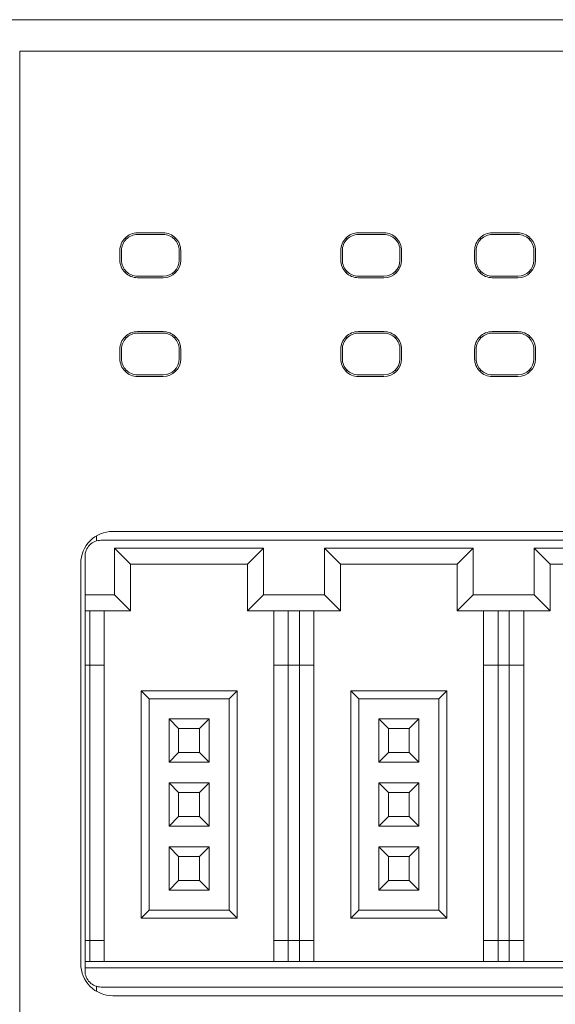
# Model space of a CAD drawing. Header units: millimetres. Extents: x -1146 to -167, y 277 to 699.
# Tile 32 of 40: x -444 to -427, y 465 to 496. Entities that reach past the tile are written whole.
import ezdxf

# ---------------------------------------------------------------- set-up
doc = ezdxf.new("R2010")
doc.units = ezdxf.units.MM
doc.header["$MEASUREMENT"] = 0

msp = doc.modelspace()

# ---------------------------------------------------------------- linework, layer by layer
at = {"lineweight": 18}
for points, knots in [([(-446.154, 495.546), (-446.147, 495.546), (-446.14, 495.546), (-446.133, 495.546), (-446.133, 495.546), (-446.093, 495.546), (-446.046, 495.546), (-445.993, 495.546), (-445.993, 495.546), (-445.94, 495.546), (-445.88, 495.546), (-445.814, 495.546), (-445.814, 495.546), (-445.781, 495.546), (-445.745, 495.546), (-445.709, 495.546), (-445.709, 495.546), (-445.673, 495.546), (-445.635, 495.546), (-445.596, 495.546), (-445.596, 495.546), (-445.439, 495.546), (-445.26, 495.546), (-445.059, 495.546), (-445.059, 495.546), (-445.009, 495.546), (-444.958, 495.546), (-444.905, 495.546), (-444.905, 495.546), (-444.852, 495.546), (-444.798, 495.546), (-444.743, 495.546), (-444.743, 495.546), (-444.633, 495.546), (-444.52, 495.546), (-444.403, 495.546), (-444.403, 495.546), (-444.286, 495.546), (-444.165, 495.546), (-444.041, 495.546), (-444.041, 495.546), (-443.978, 495.546), (-443.915, 495.546), (-443.851, 495.546), (-443.851, 495.546), (-443.787, 495.546), (-443.722, 495.546), (-443.657, 495.546), (-443.657, 495.546), (-443.526, 495.546), (-443.393, 495.546), (-443.26, 495.546), (-443.26, 495.546), (-443.126, 495.546), (-442.991, 495.546), (-442.855, 495.546), (-442.855, 495.546), (-442.821, 495.546), (-442.786, 495.546), (-442.752, 495.546), (-442.752, 495.546), (-442.718, 495.546), (-442.683, 495.546), (-442.649, 495.546), (-442.649, 495.546), (-442.58, 495.546), (-442.51, 495.546), (-442.441, 495.546), (-442.441, 495.546), (-442.371, 495.546), (-442.301, 495.546), (-442.231, 495.546), (-442.231, 495.546), (-442.162, 495.546), (-442.092, 495.546), (-442.022, 495.546), (-442.022, 495.546), (-441.952, 495.546), (-441.883, 495.546), (-441.813, 495.546), (-441.813, 495.546), (-441.743, 495.546), (-441.674, 495.546), (-441.604, 495.546), (-441.604, 495.546), (-441.464, 495.546), (-441.325, 495.546), (-441.185, 495.546), (-441.185, 495.546), (-438.954, 495.546), (-436.722, 495.546), (-434.49, 495.546), (-434.49, 495.546), (-430.027, 495.546), (-425.564, 495.546), (-421.101, 495.546)], [0, 0, 0, 0, 0.041667, 0.041667, 0.041667, 0.041667, 0.083333, 0.083333, 0.083333, 0.083333, 0.125, 0.125, 0.125, 0.125, 0.166667, 0.166667, 0.166667, 0.166667, 0.208333, 0.208333, 0.208333, 0.208333, 0.25, 0.25, 0.25, 0.25, 0.291667, 0.291667, 0.291667, 0.291667, 0.333333, 0.333333, 0.333333, 0.333333, 0.375, 0.375, 0.375, 0.375, 0.416667, 0.416667, 0.416667, 0.416667, 0.458333, 0.458333, 0.458333, 0.458333, 0.5, 0.5, 0.5, 0.5, 0.541667, 0.541667, 0.541667, 0.541667, 0.583333, 0.583333, 0.583333, 0.583333, 0.625, 0.625, 0.625, 0.625, 0.666667, 0.666667, 0.666667, 0.666667, 0.708333, 0.708333, 0.708333, 0.708333, 0.75, 0.75, 0.75, 0.75, 0.791667, 0.791667, 0.791667, 0.791667, 0.833333, 0.833333, 0.833333, 0.833333, 0.875, 0.875, 0.875, 0.875, 0.916667, 0.916667, 0.916667, 0.916667, 0.958333, 0.958333, 0.958333, 0.958333, 1, 1, 1, 1]), ([(-440.525, 488.888), (-440.671, 488.888), (-440.811, 488.83), (-440.914, 488.727), (-440.914, 488.727), (-441.017, 488.624), (-441.075, 488.484), (-441.075, 488.338)], [0, 0, 0, 0, 0.5, 0.5, 0.5, 0.5, 1, 1, 1, 1]), ([(-439.175, 488.338), (-439.175, 488.484), (-439.233, 488.624), (-439.336, 488.727), (-439.336, 488.727), (-439.439, 488.83), (-439.579, 488.888), (-439.725, 488.888)], [0, 0, 0, 0, 0.5, 0.5, 0.5, 0.5, 1, 1, 1, 1]), ([(-433.628, 488.888), (-433.774, 488.888), (-433.913, 488.83), (-434.017, 488.727), (-434.017, 488.727), (-434.12, 488.624), (-434.178, 488.484), (-434.178, 488.338)], [0, 0, 0, 0, 0.5, 0.5, 0.5, 0.5, 1, 1, 1, 1]), ([(-432.278, 488.338), (-432.278, 488.484), (-432.336, 488.624), (-432.439, 488.727), (-432.439, 488.727), (-432.542, 488.83), (-432.682, 488.888), (-432.828, 488.888)], [0, 0, 0, 0, 0.5, 0.5, 0.5, 0.5, 1, 1, 1, 1]), ([(-429.447, 488.888), (-429.593, 488.888), (-429.733, 488.83), (-429.836, 488.727), (-429.836, 488.727), (-429.939, 488.624), (-429.997, 488.484), (-429.997, 488.338)], [0, 0, 0, 0, 0.5, 0.5, 0.5, 0.5, 1, 1, 1, 1]), ([(-428.097, 488.338), (-428.097, 488.484), (-428.155, 488.624), (-428.258, 488.727), (-428.258, 488.727), (-428.361, 488.83), (-428.501, 488.888), (-428.647, 488.888)], [0, 0, 0, 0, 0.5, 0.5, 0.5, 0.5, 1, 1, 1, 1]), ([(-440.525, 488.838), (-440.657, 488.838), (-440.785, 488.785), (-440.878, 488.692), (-440.878, 488.692), (-440.972, 488.598), (-441.025, 488.471), (-441.025, 488.338)], [0, 0, 0, 0, 0.5, 0.5, 0.5, 0.5, 1, 1, 1, 1]), ([(-439.225, 488.338), (-439.225, 488.471), (-439.277, 488.598), (-439.371, 488.692), (-439.371, 488.692), (-439.465, 488.785), (-439.592, 488.838), (-439.725, 488.838)], [0, 0, 0, 0, 0.5, 0.5, 0.5, 0.5, 1, 1, 1, 1]), ([(-433.628, 488.838), (-433.76, 488.838), (-433.887, 488.785), (-433.981, 488.692), (-433.981, 488.692), (-434.075, 488.598), (-434.128, 488.471), (-434.128, 488.338)], [0, 0, 0, 0, 0.5, 0.5, 0.5, 0.5, 1, 1, 1, 1]), ([(-432.328, 488.338), (-432.328, 488.471), (-432.38, 488.598), (-432.474, 488.692), (-432.474, 488.692), (-432.568, 488.785), (-432.695, 488.838), (-432.828, 488.838)], [0, 0, 0, 0, 0.5, 0.5, 0.5, 0.5, 1, 1, 1, 1]), ([(-429.447, 488.838), (-429.579, 488.838), (-429.707, 488.785), (-429.8, 488.692), (-429.8, 488.692), (-429.894, 488.598), (-429.947, 488.471), (-429.947, 488.338)], [0, 0, 0, 0, 0.5, 0.5, 0.5, 0.5, 1, 1, 1, 1]), ([(-428.147, 488.338), (-428.147, 488.471), (-428.199, 488.598), (-428.293, 488.692), (-428.293, 488.692), (-428.387, 488.785), (-428.514, 488.838), (-428.647, 488.838)], [0, 0, 0, 0, 0.5, 0.5, 0.5, 0.5, 1, 1, 1, 1]), ([(-441.075, 488.038), (-441.075, 487.892), (-441.017, 487.752), (-440.914, 487.649), (-440.914, 487.649), (-440.811, 487.546), (-440.671, 487.488), (-440.525, 487.488)], [0, 0, 0, 0, 0.5, 0.5, 0.5, 0.5, 1, 1, 1, 1]), ([(-441.025, 488.038), (-441.025, 487.905), (-440.972, 487.778), (-440.878, 487.684), (-440.878, 487.684), (-440.785, 487.591), (-440.657, 487.538), (-440.525, 487.538)], [0, 0, 0, 0, 0.5, 0.5, 0.5, 0.5, 1, 1, 1, 1]), ([(-434.178, 488.038), (-434.178, 487.892), (-434.12, 487.752), (-434.017, 487.649), (-434.017, 487.649), (-433.913, 487.546), (-433.774, 487.488), (-433.628, 487.488)], [0, 0, 0, 0, 0.5, 0.5, 0.5, 0.5, 1, 1, 1, 1]), ([(-434.128, 488.038), (-434.128, 487.905), (-434.075, 487.778), (-433.981, 487.684), (-433.981, 487.684), (-433.887, 487.591), (-433.76, 487.538), (-433.628, 487.538)], [0, 0, 0, 0, 0.5, 0.5, 0.5, 0.5, 1, 1, 1, 1]), ([(-429.997, 488.038), (-429.997, 487.892), (-429.939, 487.752), (-429.836, 487.649), (-429.836, 487.649), (-429.733, 487.546), (-429.593, 487.488), (-429.447, 487.488)], [0, 0, 0, 0, 0.5, 0.5, 0.5, 0.5, 1, 1, 1, 1]), ([(-429.947, 488.038), (-429.947, 487.905), (-429.894, 487.778), (-429.8, 487.684), (-429.8, 487.684), (-429.707, 487.591), (-429.579, 487.538), (-429.447, 487.538)], [0, 0, 0, 0, 0.5, 0.5, 0.5, 0.5, 1, 1, 1, 1]), ([(-440.525, 485.806), (-440.671, 485.806), (-440.811, 485.748), (-440.914, 485.644), (-440.914, 485.644), (-441.017, 485.541), (-441.075, 485.401), (-441.075, 485.255)], [0, 0, 0, 0, 0.5, 0.5, 0.5, 0.5, 1, 1, 1, 1]), ([(-439.175, 485.255), (-439.175, 485.401), (-439.233, 485.541), (-439.336, 485.644), (-439.336, 485.644), (-439.439, 485.748), (-439.579, 485.806), (-439.725, 485.806)], [0, 0, 0, 0, 0.5, 0.5, 0.5, 0.5, 1, 1, 1, 1]), ([(-433.628, 485.806), (-433.774, 485.806), (-433.913, 485.748), (-434.017, 485.644), (-434.017, 485.644), (-434.12, 485.541), (-434.178, 485.401), (-434.178, 485.255)], [0, 0, 0, 0, 0.5, 0.5, 0.5, 0.5, 1, 1, 1, 1]), ([(-432.278, 485.255), (-432.278, 485.401), (-432.336, 485.541), (-432.439, 485.644), (-432.439, 485.644), (-432.542, 485.748), (-432.682, 485.806), (-432.828, 485.806)], [0, 0, 0, 0, 0.5, 0.5, 0.5, 0.5, 1, 1, 1, 1]), ([(-429.447, 485.806), (-429.593, 485.806), (-429.733, 485.748), (-429.836, 485.644), (-429.836, 485.644), (-429.939, 485.541), (-429.997, 485.401), (-429.997, 485.255)], [0, 0, 0, 0, 0.5, 0.5, 0.5, 0.5, 1, 1, 1, 1]), ([(-428.097, 485.255), (-428.097, 485.401), (-428.155, 485.541), (-428.258, 485.644), (-428.258, 485.644), (-428.361, 485.748), (-428.501, 485.806), (-428.647, 485.806)], [0, 0, 0, 0, 0.5, 0.5, 0.5, 0.5, 1, 1, 1, 1]), ([(-440.525, 485.755), (-440.657, 485.755), (-440.785, 485.703), (-440.878, 485.609), (-440.878, 485.609), (-440.972, 485.515), (-441.025, 485.388), (-441.025, 485.255)], [0, 0, 0, 0, 0.5, 0.5, 0.5, 0.5, 1, 1, 1, 1]), ([(-439.225, 485.255), (-439.225, 485.388), (-439.277, 485.515), (-439.371, 485.609), (-439.371, 485.609), (-439.465, 485.703), (-439.592, 485.755), (-439.725, 485.755)], [0, 0, 0, 0, 0.5, 0.5, 0.5, 0.5, 1, 1, 1, 1]), ([(-433.628, 485.755), (-433.76, 485.755), (-433.887, 485.703), (-433.981, 485.609), (-433.981, 485.609), (-434.075, 485.515), (-434.128, 485.388), (-434.128, 485.255)], [0, 0, 0, 0, 0.5, 0.5, 0.5, 0.5, 1, 1, 1, 1]), ([(-432.328, 485.255), (-432.328, 485.388), (-432.38, 485.515), (-432.474, 485.609), (-432.474, 485.609), (-432.568, 485.703), (-432.695, 485.755), (-432.828, 485.755)], [0, 0, 0, 0, 0.5, 0.5, 0.5, 0.5, 1, 1, 1, 1]), ([(-429.447, 485.755), (-429.579, 485.755), (-429.707, 485.703), (-429.8, 485.609), (-429.8, 485.609), (-429.894, 485.515), (-429.947, 485.388), (-429.947, 485.255)], [0, 0, 0, 0, 0.5, 0.5, 0.5, 0.5, 1, 1, 1, 1]), ([(-428.147, 485.255), (-428.147, 485.388), (-428.199, 485.515), (-428.293, 485.609), (-428.293, 485.609), (-428.387, 485.703), (-428.514, 485.755), (-428.647, 485.755)], [0, 0, 0, 0, 0.5, 0.5, 0.5, 0.5, 1, 1, 1, 1]), ([(-441.075, 484.955), (-441.075, 484.81), (-441.017, 484.67), (-440.914, 484.567), (-440.914, 484.567), (-440.811, 484.463), (-440.671, 484.405), (-440.525, 484.405)], [0, 0, 0, 0, 0.5, 0.5, 0.5, 0.5, 1, 1, 1, 1]), ([(-441.025, 484.955), (-441.025, 484.823), (-440.972, 484.696), (-440.878, 484.602), (-440.878, 484.602), (-440.785, 484.508), (-440.657, 484.455), (-440.525, 484.455)], [0, 0, 0, 0, 0.5, 0.5, 0.5, 0.5, 1, 1, 1, 1]), ([(-434.178, 484.955), (-434.178, 484.81), (-434.12, 484.67), (-434.017, 484.567), (-434.017, 484.567), (-433.913, 484.463), (-433.774, 484.405), (-433.628, 484.405)], [0, 0, 0, 0, 0.5, 0.5, 0.5, 0.5, 1, 1, 1, 1]), ([(-434.128, 484.955), (-434.128, 484.823), (-434.075, 484.696), (-433.981, 484.602), (-433.981, 484.602), (-433.887, 484.508), (-433.76, 484.455), (-433.628, 484.455)], [0, 0, 0, 0, 0.5, 0.5, 0.5, 0.5, 1, 1, 1, 1]), ([(-429.997, 484.955), (-429.997, 484.81), (-429.939, 484.67), (-429.836, 484.567), (-429.836, 484.567), (-429.733, 484.463), (-429.593, 484.405), (-429.447, 484.405)], [0, 0, 0, 0, 0.5, 0.5, 0.5, 0.5, 1, 1, 1, 1]), ([(-429.947, 484.955), (-429.947, 484.823), (-429.894, 484.696), (-429.8, 484.602), (-429.8, 484.602), (-429.707, 484.508), (-429.579, 484.455), (-429.447, 484.455)], [0, 0, 0, 0, 0.5, 0.5, 0.5, 0.5, 1, 1, 1, 1]), ([(-441.298, 479.567), (-441.563, 479.567), (-441.818, 479.462), (-442.005, 479.274), (-442.005, 479.274), (-442.193, 479.086), (-442.298, 478.832), (-442.298, 478.567)], [0, 0, 0, 0, 0.5, 0.5, 0.5, 0.5, 1, 1, 1, 1]), ([(-441.665, 479.289), (-441.797, 479.289), (-441.924, 479.236), (-442.018, 479.143), (-442.018, 479.143), (-442.112, 479.049), (-442.165, 478.922), (-442.165, 478.789)], [0, 0, 0, 0, 0.5, 0.5, 0.5, 0.5, 1, 1, 1, 1]), ([(-442.298, 466.067), (-442.298, 465.802), (-442.193, 465.547), (-442.005, 465.36), (-442.005, 465.36), (-441.818, 465.172), (-441.563, 465.067), (-441.298, 465.067)], [0, 0, 0, 0, 0.5, 0.5, 0.5, 0.5, 1, 1, 1, 1]), ([(-442.165, 465.839), (-442.165, 465.706), (-442.112, 465.579), (-442.018, 465.486), (-442.018, 465.486), (-441.924, 465.392), (-441.797, 465.339), (-441.665, 465.339)], [0, 0, 0, 0, 0.5, 0.5, 0.5, 0.5, 1, 1, 1, 1])]:
    msp.add_open_spline(points, degree=3, knots=knots, dxfattribs=at)
for points in [[(-444.203, 494.567), (-444.203, 494.567), (-387.998, 494.567), (-387.998, 494.567)], [(-387.998, 494.567), (-387.998, 494.567), (-444.203, 494.567), (-444.203, 494.567)], [(-444.203, 492.567), (-444.203, 492.567), (-444.203, 494.567), (-444.203, 494.567)], [(-444.203, 442.567), (-444.203, 442.567), (-444.203, 492.567), (-444.203, 492.567)], [(-440.525, 488.888), (-440.525, 488.888), (-439.725, 488.888), (-439.725, 488.888)], [(-433.628, 488.888), (-433.628, 488.888), (-432.828, 488.888), (-432.828, 488.888)], [(-429.447, 488.888), (-429.447, 488.888), (-428.647, 488.888), (-428.647, 488.888)], [(-440.913, 488.726), (-440.913, 488.726), (-440.878, 488.692), (-440.878, 488.692)], [(-439.725, 488.838), (-439.725, 488.838), (-440.525, 488.838), (-440.525, 488.838)], [(-439.371, 488.692), (-439.371, 488.692), (-439.336, 488.726), (-439.336, 488.726)], [(-434.016, 488.726), (-434.016, 488.726), (-433.981, 488.692), (-433.981, 488.692)], [(-433.628, 488.838), (-433.628, 488.838), (-432.828, 488.838), (-432.828, 488.838)], [(-432.474, 488.692), (-432.474, 488.692), (-432.439, 488.726), (-432.439, 488.726)], [(-429.8, 488.692), (-429.8, 488.692), (-429.835, 488.726), (-429.835, 488.726)], [(-429.447, 488.838), (-429.447, 488.838), (-428.647, 488.838), (-428.647, 488.838)], [(-428.259, 488.726), (-428.259, 488.726), (-428.293, 488.692), (-428.293, 488.692)], [(-441.075, 488.338), (-441.075, 488.338), (-441.075, 488.038), (-441.075, 488.038)], [(-441.025, 488.338), (-441.025, 488.338), (-441.025, 488.038), (-441.025, 488.038)], [(-439.225, 488.038), (-439.225, 488.038), (-439.225, 488.338), (-439.225, 488.338)], [(-439.175, 488.338), (-439.175, 488.338), (-439.175, 488.038), (-439.175, 488.038)], [(-434.178, 488.338), (-434.178, 488.338), (-434.178, 488.038), (-434.178, 488.038)], [(-434.128, 488.038), (-434.128, 488.038), (-434.128, 488.338), (-434.128, 488.338)], [(-432.328, 488.338), (-432.328, 488.338), (-432.328, 488.038), (-432.328, 488.038)], [(-432.278, 488.338), (-432.278, 488.338), (-432.278, 488.038), (-432.278, 488.038)], [(-429.997, 488.338), (-429.997, 488.338), (-429.997, 488.038), (-429.997, 488.038)], [(-429.947, 488.038), (-429.947, 488.038), (-429.947, 488.338), (-429.947, 488.338)], [(-428.147, 488.338), (-428.147, 488.338), (-428.147, 488.038), (-428.147, 488.038)], [(-428.097, 488.338), (-428.097, 488.338), (-428.097, 488.038), (-428.097, 488.038)], [(-439.725, 487.538), (-439.449, 487.538), (-439.225, 487.762), (-439.225, 488.038)], [(-439.725, 487.488), (-439.421, 487.488), (-439.175, 487.734), (-439.175, 488.038)], [(-432.828, 487.538), (-432.551, 487.538), (-432.328, 487.762), (-432.328, 488.038)], [(-432.828, 487.488), (-432.524, 487.488), (-432.278, 487.734), (-432.278, 488.038)], [(-428.647, 487.538), (-428.371, 487.538), (-428.147, 487.762), (-428.147, 488.038)], [(-428.647, 487.488), (-428.343, 487.488), (-428.097, 487.734), (-428.097, 488.038)], [(-440.913, 487.65), (-440.913, 487.65), (-440.878, 487.684), (-440.878, 487.684)], [(-439.371, 487.684), (-439.371, 487.684), (-439.336, 487.65), (-439.336, 487.65)], [(-433.981, 487.684), (-433.981, 487.684), (-434.016, 487.65), (-434.016, 487.65)], [(-432.439, 487.65), (-432.439, 487.65), (-432.474, 487.684), (-432.474, 487.684)], [(-429.835, 487.65), (-429.835, 487.65), (-429.8, 487.684), (-429.8, 487.684)], [(-428.293, 487.684), (-428.293, 487.684), (-428.259, 487.65), (-428.259, 487.65)], [(-440.525, 487.538), (-440.525, 487.538), (-439.725, 487.538), (-439.725, 487.538)], [(-440.525, 487.488), (-440.525, 487.488), (-439.725, 487.488), (-439.725, 487.488)], [(-432.828, 487.538), (-432.828, 487.538), (-433.628, 487.538), (-433.628, 487.538)], [(-433.628, 487.488), (-433.628, 487.488), (-432.828, 487.488), (-432.828, 487.488)], [(-428.647, 487.538), (-428.647, 487.538), (-429.447, 487.538), (-429.447, 487.538)], [(-429.447, 487.488), (-429.447, 487.488), (-428.647, 487.488), (-428.647, 487.488)], [(-440.525, 485.806), (-440.525, 485.806), (-439.725, 485.806), (-439.725, 485.806)], [(-433.628, 485.806), (-433.628, 485.806), (-432.828, 485.806), (-432.828, 485.806)], [(-429.447, 485.806), (-429.447, 485.806), (-428.647, 485.806), (-428.647, 485.806)], [(-440.878, 485.609), (-440.878, 485.609), (-440.913, 485.644), (-440.913, 485.644)], [(-440.525, 485.755), (-440.525, 485.755), (-439.725, 485.755), (-439.725, 485.755)], [(-439.371, 485.609), (-439.371, 485.609), (-439.336, 485.644), (-439.336, 485.644)], [(-433.981, 485.609), (-433.981, 485.609), (-434.016, 485.644), (-434.016, 485.644)], [(-433.628, 485.755), (-433.628, 485.755), (-432.828, 485.755), (-432.828, 485.755)], [(-432.439, 485.644), (-432.439, 485.644), (-432.474, 485.609), (-432.474, 485.609)], [(-429.8, 485.609), (-429.8, 485.609), (-429.835, 485.644), (-429.835, 485.644)], [(-429.447, 485.755), (-429.447, 485.755), (-428.647, 485.755), (-428.647, 485.755)], [(-428.259, 485.644), (-428.259, 485.644), (-428.293, 485.609), (-428.293, 485.609)], [(-441.075, 485.255), (-441.075, 485.255), (-441.075, 484.955), (-441.075, 484.955)], [(-441.025, 484.955), (-441.025, 484.955), (-441.025, 485.255), (-441.025, 485.255)], [(-439.225, 485.255), (-439.225, 485.255), (-439.225, 484.955), (-439.225, 484.955)], [(-439.175, 485.255), (-439.175, 485.255), (-439.175, 484.955), (-439.175, 484.955)], [(-434.178, 485.255), (-434.178, 485.255), (-434.178, 484.955), (-434.178, 484.955)], [(-434.128, 484.955), (-434.128, 484.955), (-434.128, 485.255), (-434.128, 485.255)], [(-432.328, 485.255), (-432.328, 485.255), (-432.328, 484.955), (-432.328, 484.955)], [(-432.278, 485.255), (-432.278, 485.255), (-432.278, 484.955), (-432.278, 484.955)], [(-429.997, 485.255), (-429.997, 485.255), (-429.997, 484.955), (-429.997, 484.955)], [(-429.947, 484.955), (-429.947, 484.955), (-429.947, 485.255), (-429.947, 485.255)], [(-428.147, 485.255), (-428.147, 485.255), (-428.147, 484.955), (-428.147, 484.955)], [(-428.097, 485.255), (-428.097, 485.255), (-428.097, 484.955), (-428.097, 484.955)], [(-439.725, 484.455), (-439.449, 484.455), (-439.225, 484.679), (-439.225, 484.955)], [(-439.725, 484.405), (-439.421, 484.405), (-439.175, 484.652), (-439.175, 484.955)], [(-432.828, 484.455), (-432.551, 484.455), (-432.328, 484.679), (-432.328, 484.955)], [(-432.828, 484.405), (-432.524, 484.405), (-432.278, 484.652), (-432.278, 484.955)], [(-428.647, 484.455), (-428.371, 484.455), (-428.147, 484.679), (-428.147, 484.955)], [(-428.647, 484.405), (-428.343, 484.405), (-428.097, 484.652), (-428.097, 484.955)], [(-440.913, 484.567), (-440.913, 484.567), (-440.878, 484.602), (-440.878, 484.602)], [(-439.371, 484.602), (-439.371, 484.602), (-439.336, 484.567), (-439.336, 484.567)], [(-433.981, 484.602), (-433.981, 484.602), (-434.016, 484.567), (-434.016, 484.567)], [(-432.474, 484.602), (-432.474, 484.602), (-432.439, 484.567), (-432.439, 484.567)], [(-429.8, 484.602), (-429.8, 484.602), (-429.835, 484.567), (-429.835, 484.567)], [(-428.293, 484.602), (-428.293, 484.602), (-428.259, 484.567), (-428.259, 484.567)], [(-439.725, 484.455), (-439.725, 484.455), (-440.525, 484.455), (-440.525, 484.455)], [(-440.525, 484.405), (-440.525, 484.405), (-439.725, 484.405), (-439.725, 484.405)], [(-432.828, 484.455), (-432.828, 484.455), (-433.628, 484.455), (-433.628, 484.455)], [(-433.628, 484.405), (-433.628, 484.405), (-432.828, 484.405), (-432.828, 484.405)], [(-428.647, 484.455), (-428.647, 484.455), (-429.447, 484.455), (-429.447, 484.455)], [(-429.447, 484.405), (-429.447, 484.405), (-428.647, 484.405), (-428.647, 484.405)], [(-441.803, 479.269), (-441.803, 479.269), (-441.803, 479.429), (-441.803, 479.429)], [(-390.898, 479.567), (-390.898, 479.567), (-441.298, 479.567), (-441.298, 479.567)], [(-441.665, 479.289), (-441.665, 479.289), (-416.665, 479.289), (-416.665, 479.289)], [(-441.24, 479.039), (-441.24, 479.039), (-440.74, 478.539), (-440.74, 478.539)], [(-441.24, 477.589), (-441.24, 477.589), (-441.24, 479.039), (-441.24, 479.039)], [(-441.24, 479.039), (-441.24, 479.039), (-436.59, 479.039), (-436.59, 479.039)], [(-436.59, 479.039), (-436.59, 479.039), (-437.09, 478.539), (-437.09, 478.539)], [(-436.59, 479.039), (-436.59, 479.039), (-436.59, 477.589), (-436.59, 477.589)], [(-434.69, 477.589), (-434.69, 477.589), (-434.69, 479.039), (-434.69, 479.039)], [(-434.69, 479.039), (-434.69, 479.039), (-434.19, 478.539), (-434.19, 478.539)], [(-434.69, 479.039), (-434.69, 479.039), (-430.04, 479.039), (-430.04, 479.039)], [(-430.04, 479.039), (-430.04, 479.039), (-430.54, 478.539), (-430.54, 478.539)], [(-430.04, 479.039), (-430.04, 479.039), (-430.04, 477.589), (-430.04, 477.589)], [(-428.14, 477.589), (-428.14, 477.589), (-428.14, 479.039), (-428.14, 479.039)], [(-428.14, 479.039), (-428.14, 479.039), (-427.64, 478.539), (-427.64, 478.539)], [(-428.14, 479.039), (-428.14, 479.039), (-423.49, 479.039), (-423.49, 479.039)], [(-442.165, 477.589), (-442.165, 477.589), (-442.165, 478.789), (-442.165, 478.789)], [(-442.298, 466.067), (-442.298, 466.067), (-442.298, 478.567), (-442.298, 478.567)], [(-440.74, 477.089), (-440.74, 477.089), (-440.74, 478.539), (-440.74, 478.539)], [(-440.74, 478.539), (-440.74, 478.539), (-437.09, 478.539), (-437.09, 478.539)], [(-437.09, 478.539), (-437.09, 478.539), (-437.09, 477.089), (-437.09, 477.089)], [(-434.19, 477.089), (-434.19, 477.089), (-434.19, 478.539), (-434.19, 478.539)], [(-434.19, 478.539), (-434.19, 478.539), (-430.54, 478.539), (-430.54, 478.539)], [(-430.54, 478.539), (-430.54, 478.539), (-430.54, 477.089), (-430.54, 477.089)], [(-427.64, 477.089), (-427.64, 477.089), (-427.64, 478.539), (-427.64, 478.539)], [(-427.64, 478.539), (-427.64, 478.539), (-423.99, 478.539), (-423.99, 478.539)], [(-442.165, 477.089), (-442.165, 477.089), (-442.165, 477.589), (-442.165, 477.589)], [(-442.165, 477.589), (-442.165, 477.589), (-441.24, 477.589), (-441.24, 477.589)], [(-441.24, 477.589), (-441.24, 477.589), (-440.74, 477.089), (-440.74, 477.089)], [(-436.59, 477.589), (-436.59, 477.589), (-437.09, 477.089), (-437.09, 477.089)], [(-436.59, 477.589), (-436.59, 477.589), (-434.69, 477.589), (-434.69, 477.589)], [(-434.69, 477.589), (-434.69, 477.589), (-434.19, 477.089), (-434.19, 477.089)], [(-430.04, 477.589), (-430.04, 477.589), (-430.54, 477.089), (-430.54, 477.089)], [(-430.04, 477.589), (-430.04, 477.589), (-428.14, 477.589), (-428.14, 477.589)], [(-428.14, 477.589), (-428.14, 477.589), (-427.64, 477.089), (-427.64, 477.089)], [(-442.165, 475.389), (-442.165, 475.389), (-442.165, 477.089), (-442.165, 477.089)], [(-442.165, 477.089), (-442.165, 477.089), (-440.74, 477.089), (-440.74, 477.089)], [(-442.015, 475.389), (-442.015, 475.389), (-442.015, 477.089), (-442.015, 477.089)], [(-441.565, 475.389), (-441.565, 475.389), (-441.565, 477.089), (-441.565, 477.089)], [(-437.09, 477.089), (-437.09, 477.089), (-434.19, 477.089), (-434.19, 477.089)], [(-436.265, 477.089), (-436.265, 477.089), (-436.265, 475.389), (-436.265, 475.389)], [(-435.815, 475.389), (-435.815, 475.389), (-435.815, 477.089), (-435.815, 477.089)], [(-435.465, 477.089), (-435.465, 477.089), (-435.465, 475.389), (-435.465, 475.389)], [(-435.015, 475.389), (-435.015, 475.389), (-435.015, 477.089), (-435.015, 477.089)], [(-430.54, 477.089), (-430.54, 477.089), (-427.64, 477.089), (-427.64, 477.089)], [(-429.715, 477.089), (-429.715, 477.089), (-429.715, 475.389), (-429.715, 475.389)], [(-429.265, 475.389), (-429.265, 475.389), (-429.265, 477.089), (-429.265, 477.089)], [(-428.915, 477.089), (-428.915, 477.089), (-428.915, 475.389), (-428.915, 475.389)], [(-428.465, 475.389), (-428.465, 475.389), (-428.465, 477.089), (-428.465, 477.089)], [(-442.165, 466.789), (-442.165, 466.789), (-442.165, 475.389), (-442.165, 475.389)], [(-442.165, 475.389), (-442.165, 475.389), (-442.015, 475.389), (-442.015, 475.389)], [(-442.015, 466.789), (-442.015, 466.789), (-442.015, 475.389), (-442.015, 475.389)], [(-442.015, 475.389), (-442.015, 475.389), (-441.565, 475.389), (-441.565, 475.389)], [(-441.565, 466.789), (-441.565, 466.789), (-441.565, 475.389), (-441.565, 475.389)], [(-436.265, 475.389), (-436.265, 475.389), (-436.265, 466.789), (-436.265, 466.789)], [(-436.265, 475.389), (-436.265, 475.389), (-435.815, 475.389), (-435.815, 475.389)], [(-435.815, 466.789), (-435.815, 466.789), (-435.815, 475.389), (-435.815, 475.389)], [(-435.815, 475.389), (-435.815, 475.389), (-435.465, 475.389), (-435.465, 475.389)], [(-435.465, 475.389), (-435.465, 475.389), (-435.465, 466.789), (-435.465, 466.789)], [(-435.465, 475.389), (-435.465, 475.389), (-435.015, 475.389), (-435.015, 475.389)], [(-435.015, 466.789), (-435.015, 466.789), (-435.015, 475.389), (-435.015, 475.389)], [(-429.715, 475.389), (-429.715, 475.389), (-429.715, 466.789), (-429.715, 466.789)], [(-429.715, 475.389), (-429.715, 475.389), (-429.265, 475.389), (-429.265, 475.389)], [(-429.265, 466.789), (-429.265, 466.789), (-429.265, 475.389), (-429.265, 475.389)], [(-429.265, 475.389), (-429.265, 475.389), (-428.915, 475.389), (-428.915, 475.389)], [(-428.915, 475.389), (-428.915, 475.389), (-428.915, 466.789), (-428.915, 466.789)], [(-428.915, 475.389), (-428.915, 475.389), (-428.465, 475.389), (-428.465, 475.389)], [(-428.465, 466.789), (-428.465, 466.789), (-428.465, 475.389), (-428.465, 475.389)], [(-440.415, 474.589), (-440.415, 474.589), (-440.415, 467.489), (-440.415, 467.489)], [(-437.415, 474.589), (-437.415, 474.589), (-440.415, 474.589), (-440.415, 474.589)], [(-440.415, 474.589), (-440.415, 474.589), (-440.165, 474.339), (-440.165, 474.339)], [(-437.415, 474.589), (-437.415, 474.589), (-437.665, 474.339), (-437.665, 474.339)], [(-437.415, 467.489), (-437.415, 467.489), (-437.415, 474.589), (-437.415, 474.589)], [(-430.865, 474.589), (-430.865, 474.589), (-433.865, 474.589), (-433.865, 474.589)], [(-433.865, 474.589), (-433.865, 474.589), (-433.615, 474.339), (-433.615, 474.339)], [(-433.865, 474.589), (-433.865, 474.589), (-433.865, 467.489), (-433.865, 467.489)], [(-430.865, 474.589), (-430.865, 474.589), (-431.115, 474.339), (-431.115, 474.339)], [(-430.865, 467.489), (-430.865, 467.489), (-430.865, 474.589), (-430.865, 474.589)], [(-440.165, 474.339), (-440.165, 474.339), (-437.665, 474.339), (-437.665, 474.339)], [(-440.165, 467.739), (-440.165, 467.739), (-440.165, 474.339), (-440.165, 474.339)], [(-437.665, 474.339), (-437.665, 474.339), (-437.665, 467.739), (-437.665, 467.739)], [(-433.615, 474.339), (-433.615, 474.339), (-431.115, 474.339), (-431.115, 474.339)], [(-433.615, 467.739), (-433.615, 467.739), (-433.615, 474.339), (-433.615, 474.339)], [(-431.115, 474.339), (-431.115, 474.339), (-431.115, 467.739), (-431.115, 467.739)], [(-439.24, 473.414), (-439.24, 473.414), (-439.54, 473.714), (-439.54, 473.714)], [(-439.54, 473.714), (-439.54, 473.714), (-439.54, 472.364), (-439.54, 472.364)], [(-438.29, 473.714), (-438.29, 473.714), (-439.54, 473.714), (-439.54, 473.714)], [(-438.59, 473.414), (-438.59, 473.414), (-438.29, 473.714), (-438.29, 473.714)], [(-438.29, 472.364), (-438.29, 472.364), (-438.29, 473.714), (-438.29, 473.714)], [(-432.69, 473.414), (-432.69, 473.414), (-432.99, 473.714), (-432.99, 473.714)], [(-432.99, 473.714), (-432.99, 473.714), (-432.99, 472.364), (-432.99, 472.364)], [(-431.74, 473.714), (-431.74, 473.714), (-432.99, 473.714), (-432.99, 473.714)], [(-432.04, 473.414), (-432.04, 473.414), (-431.74, 473.714), (-431.74, 473.714)], [(-431.74, 472.364), (-431.74, 472.364), (-431.74, 473.714), (-431.74, 473.714)], [(-439.24, 472.664), (-439.24, 472.664), (-439.24, 473.414), (-439.24, 473.414)], [(-439.24, 473.414), (-439.24, 473.414), (-438.59, 473.414), (-438.59, 473.414)], [(-438.59, 473.414), (-438.59, 473.414), (-438.59, 472.664), (-438.59, 472.664)], [(-432.69, 472.664), (-432.69, 472.664), (-432.69, 473.414), (-432.69, 473.414)], [(-432.69, 473.414), (-432.69, 473.414), (-432.04, 473.414), (-432.04, 473.414)], [(-432.04, 473.414), (-432.04, 473.414), (-432.04, 472.664), (-432.04, 472.664)], [(-439.54, 472.364), (-439.54, 472.364), (-439.24, 472.664), (-439.24, 472.664)], [(-438.59, 472.664), (-438.59, 472.664), (-439.24, 472.664), (-439.24, 472.664)], [(-438.59, 472.664), (-438.59, 472.664), (-438.29, 472.364), (-438.29, 472.364)], [(-432.99, 472.364), (-432.99, 472.364), (-432.69, 472.664), (-432.69, 472.664)], [(-432.04, 472.664), (-432.04, 472.664), (-432.69, 472.664), (-432.69, 472.664)], [(-432.04, 472.664), (-432.04, 472.664), (-431.74, 472.364), (-431.74, 472.364)], [(-439.54, 472.364), (-439.54, 472.364), (-438.29, 472.364), (-438.29, 472.364)], [(-432.99, 472.364), (-432.99, 472.364), (-431.74, 472.364), (-431.74, 472.364)], [(-438.29, 471.714), (-438.29, 471.714), (-439.54, 471.714), (-439.54, 471.714)], [(-439.54, 471.714), (-439.54, 471.714), (-439.54, 470.364), (-439.54, 470.364)], [(-439.24, 471.414), (-439.24, 471.414), (-439.54, 471.714), (-439.54, 471.714)], [(-438.59, 471.414), (-438.59, 471.414), (-438.29, 471.714), (-438.29, 471.714)], [(-438.29, 470.364), (-438.29, 470.364), (-438.29, 471.714), (-438.29, 471.714)], [(-432.69, 471.414), (-432.69, 471.414), (-432.99, 471.714), (-432.99, 471.714)], [(-432.99, 471.714), (-432.99, 471.714), (-432.99, 470.364), (-432.99, 470.364)], [(-431.74, 471.714), (-431.74, 471.714), (-432.99, 471.714), (-432.99, 471.714)], [(-432.04, 471.414), (-432.04, 471.414), (-431.74, 471.714), (-431.74, 471.714)], [(-431.74, 470.364), (-431.74, 470.364), (-431.74, 471.714), (-431.74, 471.714)], [(-439.24, 471.414), (-439.24, 471.414), (-438.59, 471.414), (-438.59, 471.414)], [(-439.24, 470.664), (-439.24, 470.664), (-439.24, 471.414), (-439.24, 471.414)], [(-438.59, 471.414), (-438.59, 471.414), (-438.59, 470.664), (-438.59, 470.664)], [(-432.69, 470.664), (-432.69, 470.664), (-432.69, 471.414), (-432.69, 471.414)], [(-432.69, 471.414), (-432.69, 471.414), (-432.04, 471.414), (-432.04, 471.414)], [(-432.04, 471.414), (-432.04, 471.414), (-432.04, 470.664), (-432.04, 470.664)], [(-439.54, 470.364), (-439.54, 470.364), (-439.24, 470.664), (-439.24, 470.664)], [(-438.59, 470.664), (-438.59, 470.664), (-439.24, 470.664), (-439.24, 470.664)], [(-438.59, 470.664), (-438.59, 470.664), (-438.29, 470.364), (-438.29, 470.364)], [(-432.99, 470.364), (-432.99, 470.364), (-432.69, 470.664), (-432.69, 470.664)], [(-432.04, 470.664), (-432.04, 470.664), (-432.69, 470.664), (-432.69, 470.664)], [(-432.04, 470.664), (-432.04, 470.664), (-431.74, 470.364), (-431.74, 470.364)], [(-439.54, 470.364), (-439.54, 470.364), (-438.29, 470.364), (-438.29, 470.364)], [(-432.99, 470.364), (-432.99, 470.364), (-431.74, 470.364), (-431.74, 470.364)], [(-439.24, 469.414), (-439.24, 469.414), (-439.54, 469.714), (-439.54, 469.714)], [(-439.54, 469.714), (-439.54, 469.714), (-439.54, 468.364), (-439.54, 468.364)], [(-438.29, 469.714), (-438.29, 469.714), (-439.54, 469.714), (-439.54, 469.714)], [(-438.59, 469.414), (-438.59, 469.414), (-438.29, 469.714), (-438.29, 469.714)], [(-438.29, 468.364), (-438.29, 468.364), (-438.29, 469.714), (-438.29, 469.714)], [(-432.99, 469.714), (-432.99, 469.714), (-432.99, 468.364), (-432.99, 468.364)], [(-431.74, 469.714), (-431.74, 469.714), (-432.99, 469.714), (-432.99, 469.714)], [(-432.69, 469.414), (-432.69, 469.414), (-432.99, 469.714), (-432.99, 469.714)], [(-432.04, 469.414), (-432.04, 469.414), (-431.74, 469.714), (-431.74, 469.714)], [(-431.74, 468.364), (-431.74, 468.364), (-431.74, 469.714), (-431.74, 469.714)], [(-439.24, 468.664), (-439.24, 468.664), (-439.24, 469.414), (-439.24, 469.414)], [(-439.24, 469.414), (-439.24, 469.414), (-438.59, 469.414), (-438.59, 469.414)], [(-438.59, 469.414), (-438.59, 469.414), (-438.59, 468.664), (-438.59, 468.664)], [(-432.69, 468.664), (-432.69, 468.664), (-432.69, 469.414), (-432.69, 469.414)], [(-432.69, 469.414), (-432.69, 469.414), (-432.04, 469.414), (-432.04, 469.414)], [(-432.04, 469.414), (-432.04, 469.414), (-432.04, 468.664), (-432.04, 468.664)], [(-439.54, 468.364), (-439.54, 468.364), (-439.24, 468.664), (-439.24, 468.664)], [(-438.59, 468.664), (-438.59, 468.664), (-439.24, 468.664), (-439.24, 468.664)], [(-438.59, 468.664), (-438.59, 468.664), (-438.29, 468.364), (-438.29, 468.364)], [(-432.99, 468.364), (-432.99, 468.364), (-432.69, 468.664), (-432.69, 468.664)], [(-432.04, 468.664), (-432.04, 468.664), (-432.69, 468.664), (-432.69, 468.664)], [(-432.04, 468.664), (-432.04, 468.664), (-431.74, 468.364), (-431.74, 468.364)], [(-439.54, 468.364), (-439.54, 468.364), (-438.29, 468.364), (-438.29, 468.364)], [(-432.99, 468.364), (-432.99, 468.364), (-431.74, 468.364), (-431.74, 468.364)], [(-440.415, 467.489), (-440.415, 467.489), (-440.165, 467.739), (-440.165, 467.739)], [(-437.665, 467.739), (-437.665, 467.739), (-440.165, 467.739), (-440.165, 467.739)], [(-437.665, 467.739), (-437.665, 467.739), (-437.415, 467.489), (-437.415, 467.489)], [(-433.865, 467.489), (-433.865, 467.489), (-433.615, 467.739), (-433.615, 467.739)], [(-431.115, 467.739), (-431.115, 467.739), (-433.615, 467.739), (-433.615, 467.739)], [(-431.115, 467.739), (-431.115, 467.739), (-430.865, 467.489), (-430.865, 467.489)], [(-440.415, 467.489), (-440.415, 467.489), (-437.415, 467.489), (-437.415, 467.489)], [(-433.865, 467.489), (-433.865, 467.489), (-430.865, 467.489), (-430.865, 467.489)], [(-442.165, 466.139), (-442.165, 466.139), (-442.165, 466.789), (-442.165, 466.789)], [(-442.015, 466.789), (-442.015, 466.789), (-442.165, 466.789), (-442.165, 466.789)], [(-441.565, 466.789), (-441.565, 466.789), (-442.015, 466.789), (-442.015, 466.789)], [(-442.015, 466.139), (-442.015, 466.139), (-442.015, 466.789), (-442.015, 466.789)], [(-441.565, 466.139), (-441.565, 466.139), (-441.565, 466.789), (-441.565, 466.789)], [(-435.815, 466.789), (-435.815, 466.789), (-436.265, 466.789), (-436.265, 466.789)], [(-436.265, 466.789), (-436.265, 466.789), (-436.265, 466.139), (-436.265, 466.139)], [(-435.465, 466.789), (-435.465, 466.789), (-435.815, 466.789), (-435.815, 466.789)], [(-435.815, 466.789), (-435.815, 466.789), (-435.815, 466.139), (-435.815, 466.139)], [(-435.015, 466.789), (-435.015, 466.789), (-435.465, 466.789), (-435.465, 466.789)], [(-435.465, 466.789), (-435.465, 466.789), (-435.465, 466.139), (-435.465, 466.139)], [(-435.015, 466.139), (-435.015, 466.139), (-435.015, 466.789), (-435.015, 466.789)], [(-429.265, 466.789), (-429.265, 466.789), (-429.715, 466.789), (-429.715, 466.789)], [(-429.715, 466.789), (-429.715, 466.789), (-429.715, 466.139), (-429.715, 466.139)], [(-428.915, 466.789), (-428.915, 466.789), (-429.265, 466.789), (-429.265, 466.789)], [(-429.265, 466.789), (-429.265, 466.789), (-429.265, 466.139), (-429.265, 466.139)], [(-428.465, 466.789), (-428.465, 466.789), (-428.915, 466.789), (-428.915, 466.789)], [(-428.915, 466.789), (-428.915, 466.789), (-428.915, 466.139), (-428.915, 466.139)], [(-428.465, 466.139), (-428.465, 466.139), (-428.465, 466.789), (-428.465, 466.789)], [(-442.165, 465.939), (-442.165, 465.939), (-442.165, 466.139), (-442.165, 466.139)], [(-416.165, 466.139), (-416.165, 466.139), (-442.165, 466.139), (-442.165, 466.139)], [(-442.165, 465.939), (-442.165, 465.939), (-442.165, 465.839), (-442.165, 465.839)], [(-416.165, 465.939), (-416.165, 465.939), (-442.165, 465.939), (-442.165, 465.939)], [(-441.803, 465.204), (-441.803, 465.204), (-441.803, 465.359), (-441.803, 465.359)], [(-416.665, 465.339), (-416.665, 465.339), (-441.665, 465.339), (-441.665, 465.339)], [(-390.898, 465.067), (-390.898, 465.067), (-441.298, 465.067), (-441.298, 465.067)]]:
    msp.add_open_spline(points, degree=3, dxfattribs=at)

doc.saveas('drawing.dxf')
